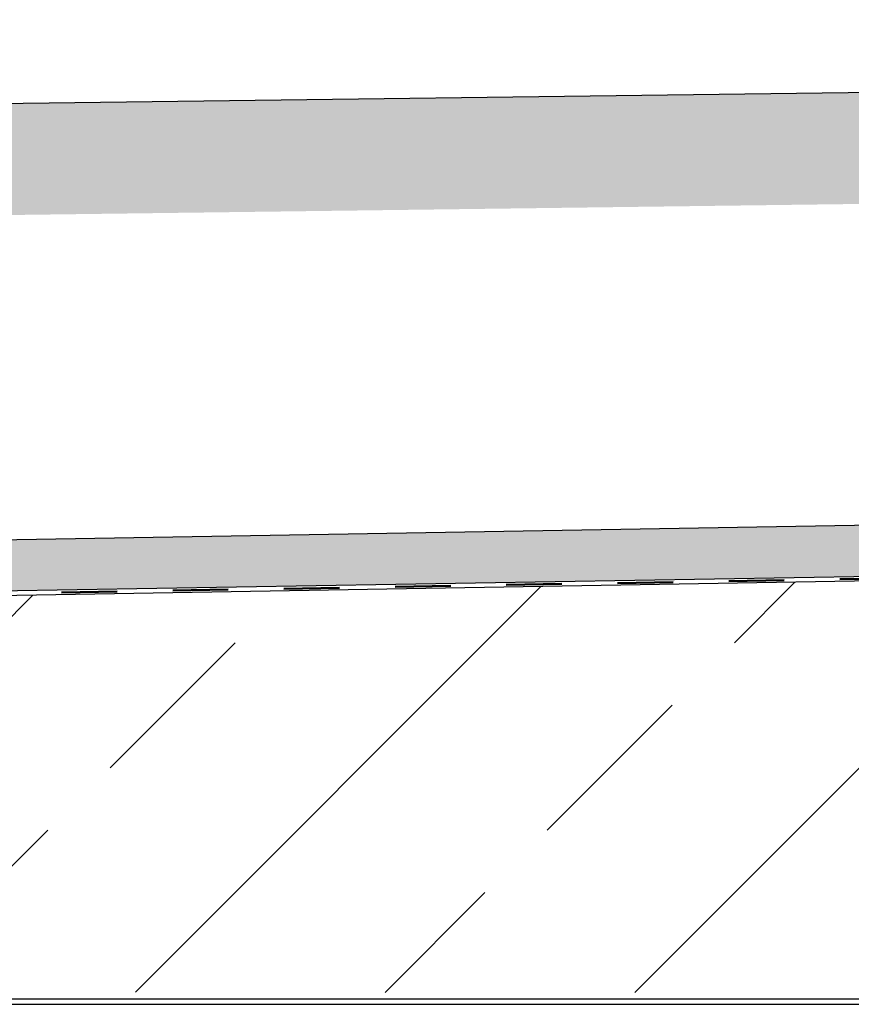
# Model space of a CAD drawing. Header units: millimetres. Extents: x -57642 to 5082813, y -177084 to 58112.
# Tile 218 of 256: x 30901 to 31648, y -59502 to -58617. Entities that reach past the tile are written whole.
import ezdxf

# ---------------------------------------------------------------- set-up
doc = ezdxf.new("R2010")
doc.units = ezdxf.units.MM
doc.linetypes.add('JIS_02_1.0', pattern=[2, 1, -1])

msp = doc.modelspace()

# ---------------------------------------------------------------- hatches: boundary and pattern name
h = msp.add_hatch()
h.set_pattern_fill('EARTH', color=256, scale=12.5, angle=45.64495339, style=0)
h.set_pattern_definition([(45.645, (29410.3, -59123.21), (-1.2636, 112.2461), [79.375, -79.375]), (45.645, (29389.02, -59102.4), (-1.2636, 112.2461), [79.375, -79.375]), (45.645, (29367.735, -59081.594), (-1.2636, 112.2461), [79.375, -79.375]), (135.645, (29367.58, -59067.56), (-112.2461, -1.2636), [79.375, -79.375]), (135.645, (29388.386, -59046.28), (-112.2461, -1.2636), [79.375, -79.375]), (135.645, (29409.195, -59025), (-112.2461, -1.2636), [79.375, -79.375])])
h.paths.add_polyline_path([(28178.99526, -59176.33475), (28359.27282, -59176.33475), (28895.30906, -58818.97725), (36685.44271, -58717.46278), (36685.44271, -58617.45429), (28864.44086, -58719.37101)])
at = {"lineweight": 13}
h = msp.add_hatch(dxfattribs=at)
h.set_pattern_fill('ANSI33', color=256, scale=50, style=0)
h.set_pattern_definition([(45, (-7e-12, -120130.96), (-224.5064, 224.5064), []), (45, (224.5, -120130.96), (-224.5064, 224.5064), [158.75, -79.375])])
h.paths.add_polyline_path([(38633.44271, -59037.1047), (36889.44271, -59037.1047), (36889.44271, -58937.1047), (36689.44271, -58937.1047), (36689.44271, -59037.1047), (29864.44086, -59152.1047), (29864.44086, -59481.1047), (29934.44086, -59481.1047), (29934.44086, -59479.1047), (30094.44086, -59479.1047), (30167.02837, -59481.1047), (30167.02837, -59491.1047), (30213.42837, -59491.1047), (38533.44271, -59493.4632), (38533.44271, -59487.1047), (38633.44271, -59487.1047), (38633.44271, -59272.1047), (38533.44271, -59272.1047), (38533.44271, -59262.1047), (38633.44271, -59262.1047)])
h.paths.add_polyline_path([(36794.44271, -58962.27764, -1), (36784.44271, -58962.27764, -1)], flags=16)
h.paths.add_polyline_path([(36794.44271, -59012.27764, -1), (36784.44271, -59012.27764, -1)], flags=16)
at = {"lineweight": 9}
h = msp.add_hatch(dxfattribs=at)
h.set_pattern_fill('BETON_UNBEWEHRT', color=0, scale=100, pattern_type=2)
h.set_pattern_definition([(45, (17.678, -120130.958), (-17.6776695, 17.6776695), [12.5, -6.25])])
h.paths.add_polyline_path([(36685.44271, -59033.19164), (36685.44271, -58987.1721), (29864.44086, -59102.1047), (29864.44086, -59148.12424)])

# ---------------------------------------------------------------- linework, layer by layer
for p, q in [((36685.44271, -58617.45429), (28864.44086, -58719.37101)), ((36685.44271, -58987.1721), (29864.44086, -59102.1047)), ((36685.44271, -59033.19164), (29860.4435, -59148.19159)), ((36689.44271, -59037.1047), (29864.44086, -59152.1047)), ((30199.44271, -59497.1047), (51379.44271, -59497.1047)), ((30199.44271, -59502.1047), (51379.44271, -59502.1047))]:
    msp.add_line(p, q)
at = {"linetype": 'JIS_02_1.0', "lineweight": 50, "ltscale": 50}
msp.add_line((36687.44271, -59035.16329), (29862.4435, -59150.16324), dxfattribs=at)

doc.saveas('drawing.dxf')
